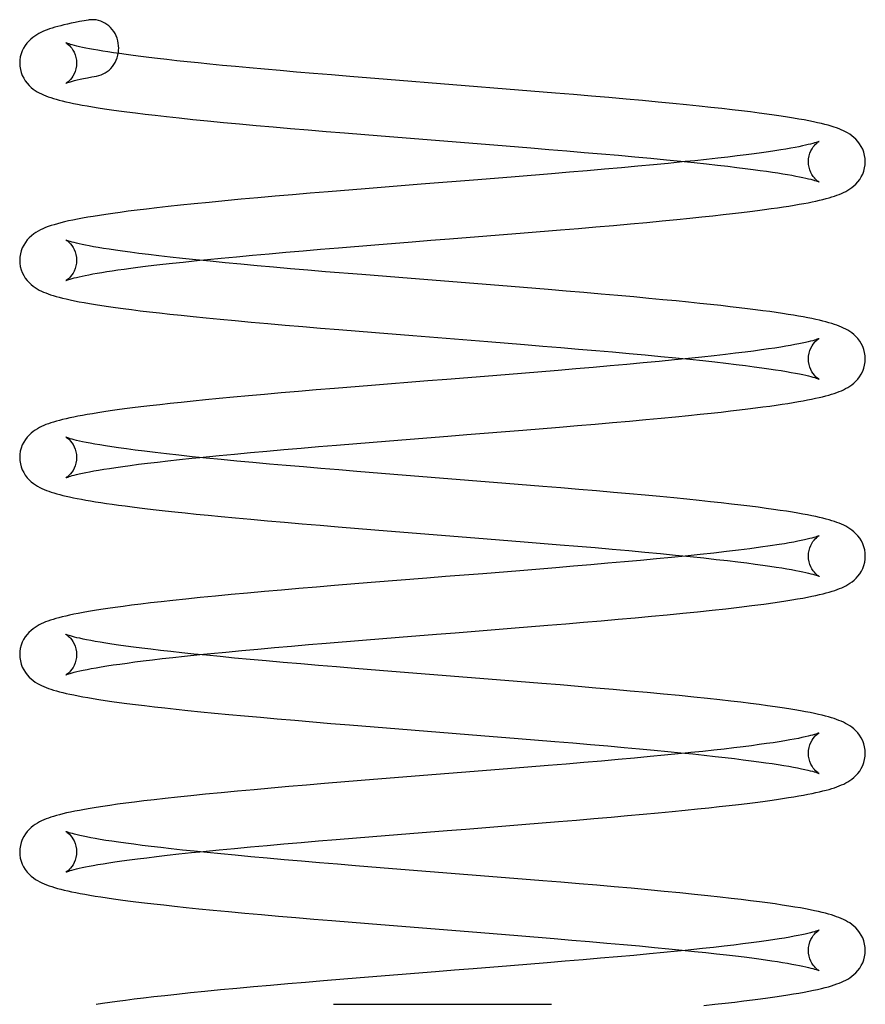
# Model space of a CAD drawing. Header units: inches. Extents: x 0 to 162, y 0 to 105.
# Tile 63 of 80: x 78.029 to 78.758, y 88.886 to 89.735. Entities that reach past the tile are written whole.
import ezdxf

# ---------------------------------------------------------------- set-up
doc = ezdxf.new("R2010")
doc.units = ezdxf.units.IN
doc.header["$LTSCALE"] = 8.904762
doc.header["$MEASUREMENT"] = 0
doc.linetypes.add('HIDDEN', pattern=[0.2, 0.1, -0.1])
doc.layers.get('0').update_dxf_attribs({"linetype": 'CONTINUOUS'})
doc.layers.add('DEFAULT_2', color=8, linetype='HIDDEN')

msp = doc.modelspace()

# ---------------------------------------------------------------- linework, layer by layer
at = {"color": 7, "linetype": 'Continuous'}
for p, q in [((78.45956, 89.67424), (78.34616, 89.68331)), ((78.34119, 89.63471), (78.43818, 89.62696)), ((78.48803, 89.60211), (78.45659, 89.59953)), ((78.45659, 89.59953), (78.42446, 89.59695)), ((78.32717, 89.58917), (78.29542, 89.58657)), ((78.43226, 89.54857), (78.46426, 89.55115)), ((78.46426, 89.55115), (78.4957, 89.55373)), ((78.30428, 89.53829), (78.33568, 89.54086)), ((78.35622, 89.51255), (78.32432, 89.51512)), ((78.45302, 89.50482), (78.35622, 89.51255)), ((78.33618, 89.46515), (78.36836, 89.46258)), ((78.36836, 89.46258), (78.43293, 89.45743)), ((78.49353, 89.43261), (78.46217, 89.43003)), ((78.46217, 89.43003), (78.43008, 89.42744)), ((78.33283, 89.41968), (78.30083, 89.41707)), ((78.46314, 89.3811), (78.49472, 89.3837)), ((78.33407, 89.37077), (78.36617, 89.37335)), ((78.30258, 89.3682), (78.33407, 89.37077)), ((78.44852, 89.33523), (78.35191, 89.34294)), ((78.33564, 89.29524), (78.43243, 89.28752)), ((78.43243, 89.28752), (78.46427, 89.28495)), ((78.4917, 89.2625), (78.46057, 89.25995)), ((78.46057, 89.25995), (78.42879, 89.25739)), ((78.33236, 89.24968), (78.30082, 89.24711)), ((78.45316, 89.21034), (78.48477, 89.21292)), ((78.29375, 89.19751), (78.32485, 89.20007)), ((78.32485, 89.20007), (78.35662, 89.20263)), ((78.44762, 89.16534), (78.35016, 89.17312)), ((78.34576, 89.12447), (78.42706, 89.11799)), ((78.42706, 89.11799), (78.45913, 89.11541)), ((78.45338, 89.08941), (78.42117, 89.08682)), ((78.48493, 89.09199), (78.45338, 89.08941)), ((78.32381, 89.07904), (78.29213, 89.07643)), ((78.35607, 89.08163), (78.32381, 89.07904)), ((78.46224, 89.04112), (78.49385, 89.04371)), ((78.33376, 89.03084), (78.36573, 89.03341)), ((78.30241, 89.02827), (78.33376, 89.03084)), ((78.44835, 88.99533), (78.35089, 89.00311)), ((78.33008, 88.95578), (78.42697, 88.94804)), ((78.42697, 88.94804), (78.45887, 88.94547)), ((78.48422, 88.92197), (78.45266, 88.9194)), ((78.32309, 88.90902), (78.29143, 88.90642)), ((78.35534, 88.91162), (78.32309, 88.90902)), ((78.29994, 88.88622), (78.48793, 88.88622))]:
    msp.add_line(p, q, dxfattribs=at)
for points in [[(78.08851, 89.73459), (78.08494, 89.73396), (78.08099, 89.73324), (78.07729, 89.73252), (78.07384, 89.73181), (78.07063, 89.73111), (78.06763, 89.73042), (78.06483, 89.72972), (78.06221, 89.72903), (78.05976, 89.72834), (78.05745, 89.72764), (78.05528, 89.72693), (78.05323, 89.72619), (78.05127, 89.72543), (78.0494, 89.72463), (78.04759, 89.72379), (78.04583, 89.72288), (78.04409, 89.72188), (78.04237, 89.72077), (78.04065, 89.71951), (78.03892, 89.71807), (78.03723, 89.71644), (78.0356, 89.7146), (78.03409, 89.71256), (78.03274, 89.71033), (78.03158, 89.70794), (78.03064, 89.7054), (78.02996, 89.70275), (78.02956, 89.7), (78.02944, 89.69748)], [(78.11479, 89.71039), (78.11472, 89.71234), (78.11446, 89.71454), (78.11402, 89.71671), (78.1134, 89.71883), (78.11261, 89.72088), (78.11165, 89.72284), (78.11052, 89.7247), (78.10925, 89.72644), (78.10785, 89.72804), (78.10632, 89.72949), (78.10468, 89.73078), (78.10295, 89.73191), (78.10113, 89.73287), (78.09925, 89.73364), (78.09732, 89.73424), (78.09535, 89.73464), (78.09335, 89.73485), (78.09135, 89.73488), (78.08936, 89.73472), (78.0885, 89.73459)], [(78.34616, 89.68331), (78.31406, 89.68591), (78.29826, 89.68722), (78.28286, 89.68851), (78.26801, 89.68977), (78.25386, 89.691), (78.24041, 89.69219), (78.22766, 89.69334), (78.21561, 89.69446), (78.20423, 89.69554), (78.19349, 89.69659), (78.18337, 89.69761), (78.17383, 89.6986), (78.16482, 89.69956), (78.15633, 89.7005), (78.14834, 89.70141), (78.14084, 89.7023), (78.13382, 89.70317), (78.12728, 89.70401), (78.12119, 89.70482), (78.11554, 89.70561), (78.11031, 89.70637), (78.10548, 89.7071), (78.10102, 89.70781), (78.09691, 89.7085), (78.09314, 89.70916), (78.08968, 89.7098), (78.08652, 89.71042), (78.08364, 89.71102), (78.08104, 89.71159), (78.0787, 89.71213), (78.07662, 89.71265), (78.0748, 89.71314), (78.07325, 89.71358), (78.07195, 89.71399), (78.07092, 89.71433), (78.07013, 89.71462), (78.0696, 89.71484), (78.06931, 89.71496), (78.06929, 89.71497)], [(78.11437, 89.70578), (78.11448, 89.70632), (78.11472, 89.70849), (78.11479, 89.71039)], [(78.02944, 89.69748), (78.02957, 89.69488), (78.03, 89.69207), (78.03071, 89.68936), (78.03169, 89.68678), (78.03289, 89.68435), (78.0343, 89.6821), (78.03588, 89.68004), (78.03755, 89.67819), (78.0393, 89.67656), (78.04106, 89.67514), (78.04282, 89.67389), (78.04459, 89.67279), (78.04637, 89.6718), (78.04818, 89.67089), (78.05005, 89.67005), (78.052, 89.66924), (78.05404, 89.66848), (78.05618, 89.66774), (78.05845, 89.66702), (78.06087, 89.6663), (78.06344, 89.6656), (78.0662, 89.6649), (78.06915, 89.66419), (78.0723, 89.66349), (78.07569, 89.66277), (78.07934, 89.66205), (78.08328, 89.6613), (78.08755, 89.66054), (78.09218, 89.65976), (78.09721, 89.65895), (78.10267, 89.65812), (78.10857, 89.65726), (78.11496, 89.65637), (78.12188, 89.65545), (78.12937, 89.6545), (78.13749, 89.65351), (78.14631, 89.65248), (78.15602, 89.65139), (78.16679, 89.65022), (78.17863, 89.64899), (78.19144, 89.64771), (78.20501, 89.6464), (78.21903, 89.64508), (78.23332, 89.64378), (78.24794, 89.64248), (78.26289, 89.64118), (78.27814, 89.63989), (78.29362, 89.63859), (78.30931, 89.63729), (78.34119, 89.63471)], [(78.75844, 89.61251), (78.75831, 89.6151), (78.75788, 89.61792), (78.75716, 89.62064), (78.75618, 89.62324), (78.75496, 89.62567), (78.75354, 89.62793), (78.75196, 89.62999), (78.75028, 89.63184), (78.74853, 89.63347), (78.74675, 89.6349), (78.74498, 89.63614), (78.7432, 89.63725), (78.74141, 89.63824), (78.73959, 89.63915), (78.73772, 89.63999), (78.73578, 89.64078), (78.73373, 89.64155), (78.7315, 89.64231), (78.72909, 89.64307), (78.72647, 89.64383), (78.72365, 89.64459), (78.72059, 89.64536), (78.71728, 89.64612), (78.71371, 89.6469), (78.70986, 89.64768), (78.70572, 89.64848), (78.70127, 89.64928), (78.69649, 89.6501), (78.69135, 89.65093), (78.68584, 89.65178), (78.67993, 89.65264), (78.67359, 89.65353), (78.6668, 89.65443), (78.65954, 89.65536), (78.65179, 89.65631), (78.64352, 89.65729), (78.63472, 89.65829), (78.62531, 89.65931), (78.61521, 89.66038), (78.60432, 89.6615), (78.59254, 89.66266), (78.57988, 89.66388), (78.56641, 89.66513), (78.55222, 89.66642), (78.53744, 89.66772), (78.52227, 89.66904), (78.50688, 89.67034), (78.49131, 89.67164), (78.45956, 89.67424)], [(78.43818, 89.62696), (78.46998, 89.62439), (78.48561, 89.6231), (78.50102, 89.62182), (78.51618, 89.62054), (78.53103, 89.61925), (78.54553, 89.61798), (78.55968, 89.6167), (78.57355, 89.61541), (78.58692, 89.61413), (78.59946, 89.61289), (78.61101, 89.61171), (78.62156, 89.61059), (78.63114, 89.60953), (78.63985, 89.60854), (78.64777, 89.6076), (78.655, 89.6067), (78.66162, 89.60585), (78.66767, 89.60503), (78.67323, 89.60425), (78.67834, 89.60351), (78.68306, 89.60278), (78.68741, 89.60209), (78.69144, 89.60141), (78.69515, 89.60075), (78.69855, 89.60012), (78.70167, 89.59951), (78.70451, 89.59891), (78.70708, 89.59835), (78.70938, 89.59781), (78.71143, 89.59729), (78.71322, 89.59681), (78.71474, 89.59637), (78.71601, 89.59597), (78.71702, 89.59563), (78.71779, 89.59535), (78.71831, 89.59514), (78.71858, 89.59502), (78.71859, 89.59501)], [(78.60323, 89.61251), (78.58841, 89.61103), (78.57576, 89.60981), (78.56236, 89.60856), (78.54831, 89.60729), (78.53372, 89.60599), (78.51873, 89.60469), (78.50348, 89.6034), (78.48803, 89.60211)], [(78.4957, 89.55373), (78.51109, 89.55502), (78.52625, 89.55632), (78.54123, 89.55762), (78.55589, 89.55892), (78.57001, 89.56021), (78.58337, 89.56147), (78.59581, 89.56267), (78.60718, 89.56381), (78.61754, 89.56487), (78.62705, 89.56588), (78.63587, 89.56686), (78.64407, 89.56779), (78.6517, 89.56869), (78.6588, 89.56956), (78.66541, 89.5704), (78.67157, 89.57121), (78.67734, 89.572), (78.68275, 89.57278), (78.68784, 89.57354), (78.69262, 89.57428), (78.69711, 89.57502), (78.70134, 89.57574), (78.7053, 89.57646), (78.70903, 89.57716), (78.71253, 89.57787), (78.71583, 89.57857), (78.71893, 89.57926), (78.72184, 89.57996), (78.72457, 89.58066), (78.72714, 89.58137), (78.72955, 89.58208), (78.73181, 89.5828), (78.73395, 89.58354), (78.73598, 89.58431), (78.73791, 89.58511), (78.73977, 89.58595), (78.74158, 89.58686), (78.74335, 89.58785), (78.74511, 89.58896), (78.74687, 89.5902), (78.74863, 89.59163), (78.75036, 89.59326), (78.75203, 89.5951), (78.7536, 89.59716), (78.755, 89.59941), (78.7562, 89.60183), (78.75717, 89.60441), (78.75788, 89.60711), (78.75831, 89.60991), (78.75844, 89.61251)], [(78.42446, 89.59695), (78.37568, 89.59306), (78.32717, 89.58917)], [(78.29542, 89.58657), (78.27986, 89.58527), (78.26457, 89.58397), (78.24958, 89.58267), (78.23487, 89.58137), (78.22044, 89.58006), (78.20629, 89.57874), (78.19267, 89.57742), (78.17991, 89.57615), (78.16814, 89.57493), (78.1574, 89.57378), (78.14763, 89.57269), (78.13873, 89.57165), (78.13057, 89.57066), (78.12307, 89.56972), (78.11614, 89.5688), (78.10971, 89.56791), (78.10372, 89.56705), (78.09813, 89.5662), (78.09292, 89.56537), (78.08806, 89.56456), (78.08353, 89.56375), (78.07929, 89.56296), (78.07532, 89.56216), (78.07161, 89.56137), (78.06815, 89.56058), (78.06492, 89.55979), (78.06191, 89.559), (78.0591, 89.55819), (78.05647, 89.55737), (78.05401, 89.55652), (78.0517, 89.55565), (78.04951, 89.55473), (78.04744, 89.55376), (78.04544, 89.55271), (78.04348, 89.55155), (78.04154, 89.55023), (78.03961, 89.54871), (78.03773, 89.54699), (78.03595, 89.54506), (78.03432, 89.54294), (78.03289, 89.54065), (78.03168, 89.53823), (78.03071, 89.53566), (78.03, 89.53298), (78.02957, 89.53017), (78.02944, 89.52753)], [(78.32432, 89.51512), (78.29313, 89.51769), (78.27791, 89.51897), (78.26298, 89.52025), (78.24836, 89.52153), (78.23406, 89.5228), (78.22009, 89.52409), (78.20651, 89.52537), (78.19352, 89.52663), (78.18127, 89.52787), (78.16984, 89.52907), (78.15923, 89.53022), (78.14943, 89.53133), (78.14043, 89.5324), (78.13222, 89.53342), (78.12477, 89.53438), (78.11805, 89.5353), (78.112, 89.53616), (78.10653, 89.53698), (78.10158, 89.53777), (78.09712, 89.53851), (78.09309, 89.53922), (78.08947, 89.53989), (78.08623, 89.54052), (78.08332, 89.54113), (78.08073, 89.5417), (78.07841, 89.54225), (78.07637, 89.54276), (78.0746, 89.54324), (78.07309, 89.54368), (78.07184, 89.54407), (78.07083, 89.54441), (78.07008, 89.54469), (78.06956, 89.5449), (78.06929, 89.54501), (78.06928, 89.54502)], [(78.33568, 89.54086), (78.36768, 89.54343), (78.3838, 89.54471), (78.39997, 89.546), (78.43226, 89.54857)], [(78.18464, 89.52753), (78.19121, 89.52819), (78.20322, 89.52937), (78.21627, 89.53062), (78.23012, 89.5319), (78.24441, 89.53318), (78.25892, 89.53446), (78.27374, 89.53573), (78.28887, 89.53701), (78.30428, 89.53829)], [(78.02944, 89.52753), (78.02956, 89.52493), (78.02999, 89.52213), (78.0307, 89.51942), (78.03168, 89.51684), (78.03288, 89.51442), (78.03428, 89.51217), (78.03585, 89.51011), (78.03752, 89.50827), (78.03926, 89.50664), (78.04102, 89.50522), (78.04278, 89.50397), (78.04454, 89.50287), (78.04631, 89.50187), (78.04812, 89.50097), (78.04998, 89.50012), (78.05191, 89.49932), (78.05394, 89.49856), (78.05609, 89.49781), (78.05838, 89.49708), (78.06084, 89.49636), (78.0635, 89.49563), (78.06639, 89.49489), (78.06954, 89.49415), (78.07296, 89.49339), (78.07667, 89.49262), (78.08069, 89.49183), (78.08502, 89.49103), (78.0897, 89.49022), (78.09473, 89.48939), (78.10014, 89.48854), (78.10593, 89.48768), (78.11213, 89.4868), (78.11875, 89.48591), (78.12582, 89.48499), (78.13334, 89.48405), (78.14135, 89.4831), (78.14986, 89.48212), (78.15892, 89.48111), (78.16859, 89.48008), (78.17896, 89.479), (78.19012, 89.47789), (78.20214, 89.47672), (78.21508, 89.47549), (78.22893, 89.47422), (78.2435, 89.47292), (78.25843, 89.47161), (78.27355, 89.47032), (78.28889, 89.46903), (78.30446, 89.46774), (78.33618, 89.46515)], [(78.75844, 89.44255), (78.75831, 89.44513), (78.75788, 89.44794), (78.75717, 89.45064), (78.7562, 89.45322), (78.755, 89.45565), (78.75359, 89.4579), (78.75203, 89.45996), (78.75035, 89.46181), (78.74861, 89.46344), (78.74685, 89.46487), (78.74509, 89.46612), (78.74333, 89.46722), (78.74155, 89.46821), (78.73974, 89.46912), (78.73787, 89.46997), (78.73593, 89.47077), (78.73389, 89.47154), (78.73175, 89.47228), (78.72947, 89.473), (78.72706, 89.47371), (78.72448, 89.47442), (78.72174, 89.47512), (78.71881, 89.47582), (78.71568, 89.47653), (78.71234, 89.47723), (78.70877, 89.47794), (78.70496, 89.47866), (78.70089, 89.47939), (78.69655, 89.48013), (78.69191, 89.48089), (78.68696, 89.48165), (78.68168, 89.48243), (78.67606, 89.48323), (78.67006, 89.48405), (78.66368, 89.48488), (78.65689, 89.48574), (78.64967, 89.48661), (78.64198, 89.48751), (78.6338, 89.48843), (78.62508, 89.48939), (78.61578, 89.49037), (78.60587, 89.49138), (78.59527, 89.49244), (78.58391, 89.49354), (78.57173, 89.49468), (78.55877, 89.49587), (78.54508, 89.4971), (78.53076, 89.49835), (78.51588, 89.49963), (78.50056, 89.50092), (78.4849, 89.50222), (78.45302, 89.50482)], [(78.43293, 89.45743), (78.46475, 89.45486), (78.48041, 89.45358), (78.49587, 89.4523), (78.51108, 89.45102), (78.526, 89.44974), (78.54059, 89.44846), (78.55483, 89.44718), (78.56874, 89.44591), (78.58224, 89.44463), (78.59507, 89.44338), (78.60707, 89.44216), (78.61825, 89.44099), (78.62861, 89.43986), (78.63819, 89.43878), (78.64701, 89.43773), (78.6551, 89.43673), (78.66249, 89.43578), (78.66922, 89.43487), (78.67533, 89.434), (78.68088, 89.43317), (78.68591, 89.43238), (78.69046, 89.43162), (78.69457, 89.4309), (78.69826, 89.43022), (78.70156, 89.42957), (78.70451, 89.42896), (78.70713, 89.42838), (78.70947, 89.42783), (78.71152, 89.42731), (78.71329, 89.42683), (78.71481, 89.4264), (78.71606, 89.426), (78.71706, 89.42566), (78.71781, 89.42539), (78.71832, 89.42518), (78.71858, 89.42506), (78.7186, 89.42506)], [(78.60323, 89.44255), (78.59383, 89.4416), (78.58075, 89.44033), (78.56707, 89.43904), (78.55298, 89.43775), (78.53857, 89.43646), (78.52386, 89.43518), (78.50884, 89.4339), (78.49353, 89.43261)], [(78.49472, 89.3837), (78.51019, 89.38499), (78.52541, 89.38629), (78.54043, 89.38759), (78.55516, 89.3889), (78.56929, 89.39019), (78.58255, 89.39144), (78.59479, 89.39262), (78.60591, 89.39372), (78.61607, 89.39476), (78.62545, 89.39576), (78.63418, 89.39671), (78.64232, 89.39763), (78.64993, 89.39852), (78.65707, 89.39939), (78.66379, 89.40023), (78.67009, 89.40106), (78.67602, 89.40186), (78.68159, 89.40265), (78.68682, 89.40343), (78.69174, 89.40419), (78.69636, 89.40494), (78.7007, 89.40568), (78.70477, 89.40641), (78.70859, 89.40712), (78.71217, 89.40784), (78.71552, 89.40854), (78.71867, 89.40925), (78.72161, 89.40995), (78.72437, 89.41065), (78.72695, 89.41136), (78.72938, 89.41207), (78.73166, 89.4128), (78.73381, 89.41354), (78.73586, 89.4143), (78.7378, 89.4151), (78.73967, 89.41595), (78.74149, 89.41686), (78.74327, 89.41785), (78.74503, 89.41895), (78.7468, 89.4202), (78.74856, 89.42162), (78.75031, 89.42325), (78.75199, 89.42509), (78.75356, 89.42715), (78.75497, 89.42941), (78.75618, 89.43184), (78.75716, 89.43442), (78.75788, 89.43713), (78.75831, 89.43994), (78.75844, 89.44255)], [(78.43008, 89.42744), (78.39763, 89.42486), (78.38137, 89.42356), (78.33283, 89.41968)], [(78.30083, 89.41707), (78.2851, 89.41576), (78.26972, 89.41446), (78.2548, 89.41317), (78.24044, 89.41191), (78.22671, 89.41068), (78.21366, 89.40948), (78.20133, 89.40831), (78.18973, 89.40718), (78.17886, 89.40609), (78.16866, 89.40503), (78.1591, 89.40401), (78.15015, 89.40302), (78.14177, 89.40205), (78.13394, 89.40112), (78.12663, 89.40021), (78.11982, 89.39934), (78.11348, 89.39848), (78.10757, 89.39766), (78.10207, 89.39685), (78.09694, 89.39606), (78.09216, 89.39529), (78.08769, 89.39454), (78.08352, 89.3938), (78.07962, 89.39307), (78.07598, 89.39234), (78.07258, 89.39163), (78.06941, 89.39092), (78.06643, 89.39022), (78.06366, 89.38951), (78.06105, 89.3888), (78.05861, 89.38809), (78.05632, 89.38736), (78.05416, 89.38662), (78.0521, 89.38585), (78.05014, 89.38505), (78.04826, 89.3842), (78.04644, 89.3833), (78.04465, 89.3823), (78.04288, 89.3812), (78.04111, 89.37996), (78.03934, 89.37853), (78.03759, 89.3769), (78.0359, 89.37505), (78.03432, 89.37299), (78.03291, 89.37073), (78.03169, 89.3683), (78.03071, 89.3657), (78.02999, 89.36299), (78.02956, 89.36017), (78.02944, 89.35757)], [(78.36617, 89.37335), (78.39857, 89.37593), (78.4148, 89.37722), (78.46314, 89.3811)], [(78.35191, 89.34294), (78.32016, 89.34551), (78.30455, 89.34679), (78.28917, 89.34807), (78.27406, 89.34934), (78.25924, 89.35062), (78.2447, 89.35189), (78.23047, 89.35318), (78.21658, 89.35446), (78.20314, 89.35574), (78.19028, 89.357), (78.17809, 89.35824), (78.16665, 89.35945), (78.15599, 89.36063), (78.14614, 89.36176), (78.1371, 89.36285), (78.12887, 89.36389), (78.12143, 89.36488), (78.11473, 89.36581), (78.10873, 89.36669), (78.10334, 89.36753), (78.0985, 89.36832), (78.09415, 89.36907), (78.09026, 89.36978), (78.08678, 89.37046), (78.08368, 89.3711), (78.08094, 89.3717), (78.07852, 89.37227), (78.07641, 89.3728), (78.0746, 89.37329), (78.07306, 89.37373), (78.0718, 89.37413), (78.0708, 89.37447), (78.07005, 89.37474), (78.06955, 89.37495), (78.06929, 89.37506), (78.06927, 89.37507)], [(78.18465, 89.35757), (78.20147, 89.35925), (78.21454, 89.3605), (78.22832, 89.36178), (78.24259, 89.36306), (78.25714, 89.36435), (78.27199, 89.36563), (78.28715, 89.36691), (78.30258, 89.3682)], [(78.02944, 89.35757), (78.02957, 89.35495), (78.03, 89.35215), (78.03071, 89.34946), (78.03167, 89.3469), (78.03287, 89.34448), (78.03428, 89.34222), (78.03588, 89.34013), (78.03759, 89.33824), (78.03939, 89.33658), (78.0412, 89.33512), (78.04302, 89.33386), (78.04484, 89.33273), (78.04669, 89.33172), (78.04856, 89.3308), (78.05048, 89.32995), (78.05246, 89.32915), (78.05453, 89.32839), (78.05669, 89.32766), (78.05897, 89.32695), (78.06137, 89.32625), (78.06391, 89.32557), (78.06661, 89.32489), (78.06947, 89.32421), (78.0725, 89.32353), (78.07572, 89.32286), (78.07913, 89.32218), (78.08273, 89.3215), (78.08654, 89.32081), (78.09058, 89.32012), (78.09484, 89.31942), (78.09937, 89.31871), (78.10416, 89.31799), (78.10923, 89.31725), (78.11461, 89.31651), (78.12032, 89.31575), (78.12637, 89.31497), (78.13281, 89.31416), (78.13966, 89.31334), (78.14698, 89.31249), (78.15479, 89.31161), (78.16314, 89.3107), (78.17208, 89.30976), (78.18166, 89.30878), (78.19196, 89.30775), (78.20315, 89.30666), (78.21542, 89.30551), (78.22873, 89.30429), (78.24293, 89.30301), (78.25779, 89.30171), (78.27299, 89.30041), (78.28835, 89.29912), (78.30392, 89.29783), (78.33564, 89.29524)], [(78.75844, 89.2726), (78.75831, 89.27517), (78.75789, 89.27797), (78.75718, 89.28067), (78.75621, 89.28325), (78.75501, 89.28567), (78.75361, 89.28792), (78.75205, 89.28998), (78.75038, 89.29183), (78.74864, 89.29346), (78.74688, 89.29489), (78.74513, 89.29614), (78.74337, 89.29724), (78.74159, 89.29823), (78.73979, 89.29914), (78.73793, 89.29999), (78.73599, 89.30079), (78.73397, 89.30155), (78.73183, 89.3023), (78.72956, 89.30302), (78.72714, 89.30374), (78.72456, 89.30445), (78.72179, 89.30515), (78.71883, 89.30586), (78.71565, 89.30658), (78.71223, 89.3073), (78.70854, 89.30803), (78.70456, 89.30878), (78.70026, 89.30955), (78.69559, 89.31034), (78.69055, 89.31115), (78.6851, 89.31198), (78.67924, 89.31283), (78.67293, 89.31371), (78.66617, 89.31461), (78.65893, 89.31553), (78.65121, 89.31647), (78.64298, 89.31744), (78.63424, 89.31843), (78.62496, 89.31944), (78.61508, 89.32049), (78.60456, 89.32156), (78.59334, 89.32267), (78.58137, 89.32382), (78.56868, 89.32501), (78.55529, 89.32623), (78.54126, 89.32748), (78.52665, 89.32875), (78.51155, 89.33004), (78.49608, 89.33134), (78.48034, 89.33264), (78.44852, 89.33523)], [(78.46427, 89.28495), (78.49541, 89.28238), (78.51062, 89.2811), (78.52556, 89.27982), (78.54019, 89.27854), (78.55445, 89.27726), (78.5683, 89.27599), (78.58176, 89.27472), (78.59487, 89.27344), (78.60747, 89.27217), (78.61924, 89.27093), (78.63, 89.26975), (78.63974, 89.26864), (78.64849, 89.2676), (78.65639, 89.26662), (78.66355, 89.26568), (78.67009, 89.26479), (78.67604, 89.26394), (78.68146, 89.26312), (78.68637, 89.26235), (78.69082, 89.2616), (78.69484, 89.2609), (78.69845, 89.26023), (78.70169, 89.25959), (78.70459, 89.25899), (78.70718, 89.25841), (78.70949, 89.25787), (78.71153, 89.25736), (78.7133, 89.25688), (78.7148, 89.25644), (78.71605, 89.25605), (78.71705, 89.25571), (78.71781, 89.25543), (78.71832, 89.25523), (78.71858, 89.25511), (78.7186, 89.2551)], [(78.60324, 89.27259), (78.59139, 89.27141), (78.5783, 89.27014), (78.56477, 89.26887), (78.55084, 89.2676), (78.53653, 89.26633), (78.52188, 89.26506), (78.50693, 89.26378), (78.4917, 89.2625)], [(78.68984, 89.23394), (78.69505, 89.23477), (78.69996, 89.23559), (78.70445, 89.23639), (78.70857, 89.23717), (78.71236, 89.23792), (78.71585, 89.23866), (78.71907, 89.23939), (78.72205, 89.2401), (78.72482, 89.24082), (78.72739, 89.24153), (78.7298, 89.24225), (78.73205, 89.24297), (78.73417, 89.24371), (78.73617, 89.24447), (78.73808, 89.24527), (78.73992, 89.24612), (78.74171, 89.24702), (78.74348, 89.24802), (78.74522, 89.24912), (78.74697, 89.25037), (78.74872, 89.2518), (78.75044, 89.25343), (78.7521, 89.25527), (78.75365, 89.25733), (78.75504, 89.25957), (78.75623, 89.26198), (78.75719, 89.26455), (78.75789, 89.26723), (78.75831, 89.27002), (78.75844, 89.2726)], [(78.42879, 89.25739), (78.39663, 89.25482), (78.3805, 89.25354), (78.33236, 89.24968)], [(78.30082, 89.24711), (78.28532, 89.24582), (78.27005, 89.24453), (78.25506, 89.24324), (78.24037, 89.24195), (78.22597, 89.24066), (78.21183, 89.23935), (78.1981, 89.23804), (78.18501, 89.23675), (78.17277, 89.23551), (78.16154, 89.23432), (78.1514, 89.2332), (78.14222, 89.23215), (78.13377, 89.23115), (78.12589, 89.23017), (78.11853, 89.22921), (78.11168, 89.22828), (78.10532, 89.22737), (78.0994, 89.22649), (78.09392, 89.22563), (78.08884, 89.22478), (78.08417, 89.22396), (78.07988, 89.22316), (78.07598, 89.22239), (78.0724, 89.22164), (78.06912, 89.2209), (78.06609, 89.22018), (78.06328, 89.21946), (78.06067, 89.21874), (78.05823, 89.21802), (78.05596, 89.21729), (78.05382, 89.21655), (78.0518, 89.21578), (78.04988, 89.21498), (78.04803, 89.21414), (78.04623, 89.21323), (78.04446, 89.21223), (78.0427, 89.21113), (78.04095, 89.20988), (78.03919, 89.20845), (78.03746, 89.20682), (78.0358, 89.20497), (78.03424, 89.20292), (78.03285, 89.20067), (78.03165, 89.19825), (78.03069, 89.19568), (78.02998, 89.19298), (78.02956, 89.19019), (78.02944, 89.18762)], [(78.48477, 89.21292), (78.50031, 89.21421), (78.51563, 89.2155), (78.53069, 89.21679), (78.54546, 89.21808), (78.55992, 89.21938), (78.57402, 89.22068), (78.58774, 89.22198), (78.60104, 89.22328), (78.61391, 89.22458), (78.62631, 89.22589), (78.63823, 89.22721), (78.64966, 89.22854), (78.66056, 89.22987), (78.67093, 89.23122), (78.68074, 89.23258), (78.68984, 89.23394)], [(78.35016, 89.17312), (78.31828, 89.1757), (78.30259, 89.17699), (78.28708, 89.17829), (78.27173, 89.17959), (78.25666, 89.18089), (78.24203, 89.18218), (78.22802, 89.18344), (78.21475, 89.18467), (78.20226, 89.18587), (78.19054, 89.18702), (78.17956, 89.18814), (78.16931, 89.18921), (78.15975, 89.19025), (78.15084, 89.19126), (78.14252, 89.19224), (78.13476, 89.19319), (78.12754, 89.19411), (78.12083, 89.19501), (78.11462, 89.19587), (78.1089, 89.19671), (78.10366, 89.19752), (78.09888, 89.1983), (78.09455, 89.19905), (78.09064, 89.19976), (78.08715, 89.20043), (78.08404, 89.20107), (78.08128, 89.20167), (78.07884, 89.20223), (78.0767, 89.20277), (78.07485, 89.20326), (78.07327, 89.20371), (78.07197, 89.20412), (78.07092, 89.20447), (78.07014, 89.20476), (78.0696, 89.20497), (78.06931, 89.2051), (78.06929, 89.20511)], [(78.35662, 89.20263), (78.3888, 89.2052), (78.40494, 89.20648), (78.45316, 89.21034)], [(78.18464, 89.18762), (78.19436, 89.1886), (78.20727, 89.18985), (78.22087, 89.19114), (78.23482, 89.19241), (78.24906, 89.19368), (78.26363, 89.19496), (78.27854, 89.19623), (78.29375, 89.19751)], [(78.02944, 89.18762), (78.02957, 89.185), (78.03, 89.18217), (78.03072, 89.17945), (78.03171, 89.17686), (78.03293, 89.17442), (78.03435, 89.17216), (78.03594, 89.1701), (78.03763, 89.16826), (78.03938, 89.16663), (78.04115, 89.1652), (78.04292, 89.16396), (78.0447, 89.16286), (78.04649, 89.16187), (78.04831, 89.16096), (78.0502, 89.16012), (78.05216, 89.15932), (78.05422, 89.15855), (78.05639, 89.15781), (78.05869, 89.15708), (78.06113, 89.15637), (78.06374, 89.15566), (78.06652, 89.15495), (78.06951, 89.15425), (78.07271, 89.15353), (78.07613, 89.15282), (78.07982, 89.15209), (78.08378, 89.15135), (78.08805, 89.15059), (78.09266, 89.14982), (78.09763, 89.14902), (78.10301, 89.1482), (78.10883, 89.14736), (78.11511, 89.14648), (78.12191, 89.14558), (78.12923, 89.14465), (78.13709, 89.14369), (78.14552, 89.1427), (78.15454, 89.14168), (78.1642, 89.14063), (78.17452, 89.13955), (78.18556, 89.13843), (78.19735, 89.13727), (78.20988, 89.13607), (78.22312, 89.13484), (78.23702, 89.13359), (78.25153, 89.1323), (78.26657, 89.131), (78.28202, 89.12969), (78.29776, 89.12838), (78.31365, 89.12707), (78.34576, 89.12447)], [(78.75844, 89.10264), (78.75831, 89.10524), (78.75788, 89.10806), (78.75716, 89.11078), (78.75618, 89.11338), (78.75496, 89.11581), (78.75354, 89.11807), (78.75196, 89.12014), (78.75027, 89.12198), (78.74852, 89.12361), (78.74674, 89.12504), (78.74497, 89.12628), (78.7432, 89.12739), (78.74141, 89.12838), (78.73958, 89.12929), (78.7377, 89.13013), (78.73574, 89.13093), (78.73368, 89.1317), (78.7315, 89.13245), (78.72918, 89.13318), (78.72668, 89.13391), (78.724, 89.13464), (78.72112, 89.13536), (78.718, 89.1361), (78.71462, 89.13684), (78.71093, 89.13761), (78.7069, 89.13839), (78.70247, 89.1392), (78.69764, 89.14004), (78.6924, 89.1409), (78.68674, 89.14178), (78.68063, 89.14268), (78.67405, 89.1436), (78.66698, 89.14455), (78.65938, 89.14552), (78.65124, 89.14651), (78.64247, 89.14754), (78.6329, 89.14862), (78.62227, 89.14978), (78.61053, 89.151), (78.59782, 89.15228), (78.58433, 89.15359), (78.57026, 89.15491), (78.55585, 89.15623), (78.54118, 89.15753), (78.52621, 89.15884), (78.51093, 89.16014), (78.49539, 89.16144), (78.47963, 89.16274), (78.44762, 89.16534)], [(78.45913, 89.11541), (78.49072, 89.11282), (78.5063, 89.11151), (78.52156, 89.11021), (78.53633, 89.10893), (78.55042, 89.10767), (78.56375, 89.10646), (78.57633, 89.10528), (78.58818, 89.10414), (78.59933, 89.10304), (78.60981, 89.10197), (78.61965, 89.10093), (78.62887, 89.09992), (78.6375, 89.09895), (78.64555, 89.098), (78.65307, 89.09708), (78.66006, 89.09619), (78.66656, 89.09532), (78.6726, 89.09448), (78.67819, 89.09366), (78.68336, 89.09287), (78.68812, 89.0921), (78.69248, 89.09136), (78.69646, 89.09065), (78.70006, 89.08996), (78.70331, 89.0893), (78.7062, 89.08868), (78.70875, 89.08809), (78.71097, 89.08755), (78.71287, 89.08704), (78.71448, 89.08658), (78.71581, 89.08618), (78.71687, 89.08582), (78.71768, 89.08552), (78.71825, 89.0853), (78.71856, 89.08517), (78.71858, 89.08516)], [(78.60323, 89.10264), (78.59711, 89.10202), (78.58536, 89.10087), (78.57284, 89.09967), (78.55955, 89.09844), (78.54552, 89.09717), (78.53087, 89.09588), (78.51579, 89.09458), (78.50045, 89.09328), (78.48493, 89.09199)], [(78.49385, 89.04371), (78.50936, 89.04501), (78.52454, 89.0463), (78.53928, 89.04758), (78.55347, 89.04884), (78.56703, 89.05007), (78.57987, 89.05127), (78.59194, 89.05243), (78.6032, 89.05354), (78.61367, 89.05461), (78.62344, 89.05563), (78.63255, 89.05662), (78.64107, 89.05758), (78.64903, 89.05851), (78.65647, 89.0594), (78.66343, 89.06028), (78.66995, 89.06113), (78.67605, 89.06196), (78.68176, 89.06277), (78.68709, 89.06356), (78.69208, 89.06433), (78.69674, 89.06509), (78.7011, 89.06584), (78.70517, 89.06657), (78.70897, 89.06729), (78.71253, 89.068), (78.71586, 89.06871), (78.71897, 89.06941), (78.72189, 89.07011), (78.72462, 89.07081), (78.72717, 89.07151), (78.72957, 89.07222), (78.73183, 89.07294), (78.73397, 89.07368), (78.73599, 89.07445), (78.73793, 89.07525), (78.73978, 89.07609), (78.74159, 89.077), (78.74336, 89.07799), (78.74512, 89.0791), (78.74687, 89.08034), (78.74863, 89.08177), (78.75037, 89.0834), (78.75204, 89.08524), (78.7536, 89.0873), (78.755, 89.08955), (78.7562, 89.09197), (78.75717, 89.09455), (78.75788, 89.09724), (78.75831, 89.10004), (78.75844, 89.10264)], [(78.42117, 89.08682), (78.38862, 89.08423), (78.35607, 89.08163)], [(78.29213, 89.07643), (78.27659, 89.07513), (78.26132, 89.07383), (78.24636, 89.07253), (78.2317, 89.07122), (78.21729, 89.0699), (78.20324, 89.06858), (78.18976, 89.06727), (78.17708, 89.066), (78.16538, 89.06478), (78.1548, 89.06363), (78.14525, 89.06255), (78.13651, 89.06152), (78.12838, 89.06053), (78.1208, 89.05956), (78.11374, 89.05861), (78.10717, 89.05769), (78.10108, 89.05679), (78.09542, 89.05591), (78.09019, 89.05506), (78.08537, 89.05422), (78.08096, 89.05341), (78.07693, 89.05263), (78.07324, 89.05186), (78.06986, 89.05112), (78.06675, 89.05039), (78.06387, 89.04966), (78.06119, 89.04893), (78.0587, 89.04821), (78.05637, 89.04747), (78.05419, 89.04672), (78.05213, 89.04596), (78.05017, 89.04515), (78.04829, 89.04431), (78.04647, 89.0434), (78.04468, 89.04241), (78.0429, 89.04131), (78.04113, 89.04006), (78.03936, 89.03864), (78.0376, 89.037), (78.03592, 89.03516), (78.03433, 89.03309), (78.03291, 89.03083), (78.0317, 89.0284), (78.03071, 89.0258), (78.03, 89.02308), (78.02956, 89.02026), (78.02944, 89.01766)], [(78.35089, 89.00311), (78.31899, 89.00569), (78.3033, 89.00698), (78.28778, 89.00827), (78.27243, 89.00957), (78.25734, 89.01087), (78.24268, 89.01216), (78.22862, 89.01343), (78.2153, 89.01467), (78.20276, 89.01586), (78.19098, 89.01702), (78.17996, 89.01814), (78.16966, 89.01922), (78.16006, 89.02026), (78.15111, 89.02127), (78.14276, 89.02225), (78.13497, 89.02321), (78.12772, 89.02413), (78.12098, 89.02503), (78.11475, 89.0259), (78.10901, 89.02674), (78.10375, 89.02755), (78.09895, 89.02833), (78.0946, 89.02908), (78.09068, 89.02979), (78.08717, 89.03047), (78.08406, 89.03111), (78.08129, 89.03171), (78.07885, 89.03228), (78.0767, 89.03281), (78.07485, 89.03331), (78.07327, 89.03376), (78.07197, 89.03416), (78.07092, 89.03451), (78.07014, 89.0348), (78.0696, 89.03502), (78.06931, 89.03514), (78.06929, 89.03515)], [(78.36573, 89.03341), (78.398, 89.03598), (78.41415, 89.03726), (78.46224, 89.04112)], [(78.18465, 89.01766), (78.20154, 89.01935), (78.21473, 89.02061), (78.22853, 89.02189), (78.24273, 89.02317), (78.25722, 89.02444), (78.27201, 89.02572), (78.28707, 89.027), (78.30241, 89.02827)], [(78.02944, 89.01766), (78.02956, 89.01508), (78.02998, 89.01231), (78.03068, 89.00964), (78.03163, 89.00708), (78.03283, 89.00465), (78.03425, 89.00236), (78.03585, 89.00024), (78.03759, 88.99834), (78.0394, 88.99666), (78.04123, 88.99519), (78.04306, 88.99392), (78.04489, 88.9928), (78.04673, 88.99179), (78.04862, 88.99087), (78.05057, 88.99001), (78.05261, 88.98919), (78.05475, 88.98841), (78.05703, 88.98764), (78.05944, 88.9869), (78.06202, 88.98616), (78.06478, 88.98544), (78.06772, 88.98471), (78.07086, 88.98399), (78.0742, 88.98326), (78.07777, 88.98253), (78.08157, 88.9818), (78.08563, 88.98106), (78.08996, 88.98031), (78.09457, 88.97955), (78.0995, 88.97878), (78.10474, 88.97799), (78.11034, 88.97719), (78.11632, 88.97637), (78.12272, 88.97552), (78.12961, 88.97465), (78.13703, 88.97374), (78.14503, 88.97281), (78.15364, 88.97183), (78.16292, 88.97082), (78.17296, 88.96976), (78.18399, 88.96863), (78.19621, 88.96742), (78.20948, 88.96615), (78.22343, 88.96486), (78.23782, 88.96356), (78.25258, 88.96226), (78.26763, 88.96096), (78.28294, 88.95966), (78.29847, 88.95837), (78.33008, 88.95578)], [(78.75844, 88.93269), (78.75831, 88.93528), (78.75788, 88.93811), (78.75716, 88.94082), (78.75618, 88.94342), (78.75496, 88.94586), (78.75354, 88.94812), (78.75196, 88.95018), (78.75027, 88.95203), (78.74852, 88.95366), (78.74674, 88.95508), (78.74497, 88.95633), (78.7432, 88.95743), (78.74141, 88.95842), (78.73958, 88.95933), (78.7377, 88.96018), (78.73574, 88.96098), (78.73368, 88.96175), (78.7315, 88.96249), (78.72918, 88.96323), (78.72669, 88.96395), (78.72401, 88.96468), (78.72113, 88.96541), (78.71801, 88.96614), (78.71464, 88.96688), (78.71096, 88.96765), (78.70694, 88.96843), (78.70253, 88.96924), (78.69772, 88.97007), (78.6925, 88.97093), (78.68685, 88.9718), (78.68077, 88.9727), (78.67422, 88.97362), (78.66717, 88.97457), (78.6596, 88.97553), (78.65149, 88.97653), (78.64277, 88.97755), (78.63326, 88.97863), (78.62271, 88.97977), (78.61105, 88.98099), (78.5984, 88.98227), (78.58495, 88.98357), (78.5709, 88.9849), (78.5565, 88.98621), (78.54184, 88.98752), (78.52689, 88.98882), (78.51163, 88.99012), (78.49609, 88.99143), (78.48035, 88.99273), (78.44835, 88.99533)], [(78.45887, 88.94547), (78.49016, 88.94291), (78.50556, 88.94162), (78.52076, 88.94032), (78.5356, 88.93903), (78.54995, 88.93776), (78.56368, 88.93651), (78.57669, 88.93529), (78.58894, 88.93411), (78.60043, 88.93297), (78.61115, 88.93188), (78.62109, 88.93082), (78.63029, 88.92981), (78.63879, 88.92884), (78.64663, 88.92791), (78.65387, 88.92702), (78.66055, 88.92617), (78.66674, 88.92534), (78.67246, 88.92455), (78.67775, 88.92377), (78.68264, 88.92303), (78.68714, 88.92231), (78.69128, 88.92162), (78.69507, 88.92095), (78.69854, 88.9203), (78.70169, 88.91968), (78.70455, 88.91909), (78.70713, 88.91852), (78.70944, 88.91797), (78.71148, 88.91746), (78.71326, 88.91698), (78.71477, 88.91654), (78.71603, 88.91615), (78.71704, 88.91581), (78.7178, 88.91553), (78.71831, 88.91532), (78.71858, 88.9152), (78.7186, 88.91519)], [(78.60324, 88.93269), (78.59667, 88.93202), (78.58486, 88.93086), (78.57229, 88.92966), (78.55894, 88.92843), (78.54486, 88.92716), (78.53019, 88.92587), (78.51509, 88.92456), (78.49974, 88.92327), (78.48422, 88.92197)], [(78.61931, 88.88524), (78.62869, 88.88624), (78.63753, 88.88722), (78.64587, 88.88818), (78.65371, 88.88911), (78.66108, 88.89002), (78.66799, 88.89092), (78.67448, 88.89179), (78.68055, 88.89264), (78.68623, 88.89348), (78.69156, 88.8943), (78.69655, 88.89511), (78.70124, 88.89591), (78.70563, 88.8967), (78.70976, 88.89749), (78.71363, 88.89828), (78.71724, 88.89906), (78.7206, 88.89984), (78.72371, 88.90062), (78.72659, 88.90139), (78.72926, 88.90217), (78.73173, 88.90295), (78.73396, 88.90373), (78.73599, 88.90449), (78.73789, 88.90528), (78.73972, 88.90611), (78.74152, 88.90701), (78.7433, 88.908), (78.74507, 88.90911), (78.74684, 88.91036), (78.74861, 88.9118), (78.75035, 88.91343), (78.75202, 88.91526), (78.75358, 88.91732), (78.75499, 88.91957), (78.75619, 88.92199), (78.75717, 88.92458), (78.75788, 88.92728), (78.75831, 88.93009), (78.75844, 88.93269)], [(78.45266, 88.9194), (78.42044, 88.91681), (78.40417, 88.91551), (78.38788, 88.91422), (78.35534, 88.91162)], [(78.29143, 88.90642), (78.2759, 88.90512), (78.26064, 88.90382), (78.2457, 88.90251), (78.23104, 88.90121), (78.21665, 88.89989), (78.20261, 88.89857), (78.18918, 88.89726), (78.17657, 88.89599), (78.16495, 88.89477), (78.15444, 88.89363), (78.14496, 88.89256), (78.13626, 88.89154), (78.12816, 88.89054), (78.12061, 88.88958), (78.11358, 88.88863), (78.10704, 88.88771), (78.10096, 88.88682), (78.09533, 88.88594)]]:
    msp.add_lwpolyline(points, dxfattribs=at)
at = {"layer": 'DEFAULT_2', "color": 8, "linetype": 'HIDDEN'}
for p, q in [((78.17024, 89.52603), (78.18464, 89.52753)), ((78.06928, 89.51004), (78.06927, 89.51003)), ((78.61756, 89.44404), (78.60323, 89.44255)), ((78.61612, 89.27393), (78.60324, 89.27259)), ((78.17158, 89.18627), (78.18464, 89.18762)), ((78.61803, 88.93422), (78.60324, 88.93269))]:
    msp.add_line(p, q, dxfattribs=at)
for points in [[(78.06929, 89.71497), (78.06926, 89.71499), (78.06945, 89.71488), (78.06987, 89.71462), (78.07051, 89.71418), (78.07134, 89.71352), (78.0723, 89.71264), (78.07331, 89.71155), (78.07435, 89.71024), (78.07539, 89.70866), (78.07636, 89.70683), (78.07722, 89.70473), (78.07788, 89.70241), (78.0783, 89.6999), (78.07844, 89.69748)], [(78.09577, 89.68627), (78.09769, 89.6867), (78.0996, 89.68731), (78.10145, 89.68811), (78.10323, 89.68907), (78.10493, 89.69021), (78.10653, 89.6915), (78.10802, 89.69295), (78.1094, 89.69454), (78.11064, 89.69626), (78.11173, 89.6981), (78.11267, 89.70005), (78.11345, 89.70208), (78.11405, 89.70417), (78.11437, 89.70578)], [(78.07844, 89.69748), (78.07831, 89.69509), (78.07789, 89.69257), (78.07722, 89.69025), (78.07636, 89.68815), (78.07539, 89.68631), (78.07435, 89.68473), (78.07331, 89.68341), (78.07229, 89.68233), (78.07134, 89.68145), (78.07051, 89.68079), (78.06987, 89.68034), (78.06945, 89.68009), (78.06932, 89.68001)], [(78.06932, 89.68001), (78.06926, 89.67998), (78.06931, 89.68), (78.0696, 89.68013), (78.07014, 89.68035), (78.07093, 89.68064), (78.07198, 89.68099), (78.0733, 89.6814), (78.07491, 89.68186), (78.07681, 89.68236), (78.07903, 89.68291), (78.08158, 89.6835), (78.08451, 89.68413), (78.08785, 89.68481), (78.09164, 89.68553), (78.09576, 89.68627)], [(78.7186, 89.63), (78.71861, 89.63001), (78.71857, 89.62999), (78.71828, 89.62986), (78.71775, 89.62965), (78.71696, 89.62936), (78.71593, 89.62901), (78.71465, 89.62861), (78.7131, 89.62817), (78.7113, 89.62769), (78.70922, 89.62717), (78.70686, 89.62662), (78.70422, 89.62604), (78.70126, 89.62542), (78.69794, 89.62478), (78.69421, 89.62409), (78.69006, 89.62337), (78.68547, 89.62261), (78.68044, 89.62182), (78.67497, 89.62101), (78.66902, 89.62016), (78.66257, 89.61929), (78.65559, 89.61839), (78.64806, 89.61745), (78.63994, 89.61648), (78.63116, 89.61548), (78.62167, 89.61443), (78.61138, 89.61334), (78.60323, 89.61251)], [(78.70944, 89.61251), (78.70957, 89.61492), (78.70999, 89.61743), (78.71066, 89.61975), (78.71151, 89.62184), (78.71248, 89.62368), (78.71352, 89.62525), (78.71456, 89.62657), (78.71557, 89.62765), (78.71653, 89.62854), (78.71736, 89.6292), (78.718, 89.62964), (78.71842, 89.6299), (78.7186, 89.63)], [(78.71859, 89.59501), (78.71861, 89.59501), (78.7184, 89.59512), (78.71797, 89.59539), (78.71733, 89.59584), (78.71649, 89.59651), (78.71553, 89.59739), (78.71452, 89.59848), (78.71349, 89.5998), (78.71245, 89.60139), (78.71148, 89.60324), (78.71062, 89.60535), (78.70997, 89.60768), (78.70956, 89.61017), (78.70944, 89.61251)], [(78.06928, 89.54502), (78.06927, 89.54503), (78.06947, 89.54491), (78.06991, 89.54464), (78.07055, 89.54419), (78.07138, 89.54352), (78.07234, 89.54264), (78.07335, 89.54155), (78.07439, 89.54023), (78.07542, 89.53866), (78.07638, 89.53683), (78.07723, 89.53474), (78.07789, 89.53243), (78.07831, 89.52993), (78.07844, 89.52753)], [(78.06927, 89.51003), (78.06955, 89.51016), (78.07005, 89.51036), (78.0708, 89.51064), (78.0718, 89.51098), (78.07305, 89.51137), (78.07455, 89.5118), (78.07632, 89.51228), (78.07834, 89.51279), (78.08063, 89.51333), (78.08317, 89.5139), (78.08599, 89.51449), (78.08909, 89.5151), (78.09247, 89.51573), (78.09615, 89.51638), (78.10013, 89.51705), (78.10443, 89.51775), (78.10905, 89.51846), (78.11403, 89.51919), (78.11938, 89.51994), (78.12512, 89.52072), (78.13129, 89.52152), (78.13791, 89.52235), (78.14505, 89.52321), (78.15276, 89.52411), (78.16113, 89.52505), (78.17024, 89.52603)], [(78.07844, 89.52753), (78.07831, 89.52515), (78.07789, 89.52266), (78.07724, 89.52035), (78.0764, 89.51826), (78.07543, 89.51642), (78.0744, 89.51485), (78.07337, 89.51353), (78.07236, 89.51244), (78.0714, 89.51155), (78.07057, 89.51088), (78.06992, 89.51042), (78.06948, 89.51015), (78.06928, 89.51004)], [(78.71859, 89.46004), (78.71861, 89.46005), (78.71858, 89.46004), (78.71831, 89.45992), (78.71778, 89.4597), (78.717, 89.45942), (78.71596, 89.45907), (78.71467, 89.45866), (78.7131, 89.45821), (78.71127, 89.45772), (78.70916, 89.4572), (78.70677, 89.45664), (78.70408, 89.45605), (78.70108, 89.45543), (78.69776, 89.45479), (78.69407, 89.45411), (78.68999, 89.4534), (78.68549, 89.45266), (78.6805, 89.45188), (78.67497, 89.45105), (78.66886, 89.45019), (78.66214, 89.44928), (78.65476, 89.44833), (78.64667, 89.44733), (78.63782, 89.44628), (78.62813, 89.44519), (78.61756, 89.44404)], [(78.70944, 89.44255), (78.70957, 89.44497), (78.70999, 89.44748), (78.71066, 89.44979), (78.71151, 89.45188), (78.71248, 89.45372), (78.71352, 89.4553), (78.71457, 89.45662), (78.71558, 89.4577), (78.71652, 89.45857), (78.71733, 89.45922), (78.71797, 89.45967), (78.7184, 89.45993), (78.71859, 89.46004)], [(78.7186, 89.42506), (78.71861, 89.42505), (78.71839, 89.42517), (78.71796, 89.42544), (78.71731, 89.4259), (78.71647, 89.42657), (78.71552, 89.42746), (78.71451, 89.42855), (78.71347, 89.42987), (78.71244, 89.43144), (78.71148, 89.43327), (78.71064, 89.43537), (78.70998, 89.43768), (78.70956, 89.44017), (78.70944, 89.44255)], [(78.06927, 89.37507), (78.06927, 89.37507), (78.06948, 89.37495), (78.06992, 89.37468), (78.07057, 89.37423), (78.0714, 89.37356), (78.07236, 89.37267), (78.07336, 89.37158), (78.0744, 89.37026), (78.07543, 89.36869), (78.07639, 89.36686), (78.07723, 89.36477), (78.07789, 89.36246), (78.07831, 89.35997), (78.07844, 89.35757)], [(78.06928, 89.34008), (78.06926, 89.34007), (78.0693, 89.34009), (78.06957, 89.34021), (78.07009, 89.34042), (78.07086, 89.3407), (78.07188, 89.34105), (78.07314, 89.34144), (78.07467, 89.34188), (78.07645, 89.34236), (78.07851, 89.34288), (78.08084, 89.34342), (78.08345, 89.344), (78.08638, 89.34461), (78.08965, 89.34525), (78.0933, 89.34592), (78.09737, 89.34664), (78.10187, 89.34738), (78.10683, 89.34816), (78.11229, 89.34898), (78.11827, 89.34983), (78.1248, 89.35072), (78.13193, 89.35165), (78.1397, 89.35261), (78.14813, 89.35362), (78.15727, 89.35466), (78.16715, 89.35575), (78.17779, 89.35687), (78.18465, 89.35757)], [(78.07844, 89.35757), (78.07831, 89.35519), (78.07789, 89.35268), (78.07723, 89.35037), (78.07638, 89.34827), (78.07541, 89.34644), (78.07438, 89.34486), (78.07334, 89.34354), (78.07233, 89.34245), (78.07137, 89.34157), (78.07054, 89.3409), (78.0699, 89.34045), (78.06947, 89.34019), (78.06928, 89.34008)], [(78.71862, 89.2901), (78.71862, 89.2901), (78.71844, 89.29002), (78.71804, 89.28985), (78.7174, 89.28961), (78.71653, 89.2893), (78.71542, 89.28894), (78.71406, 89.28853), (78.71244, 89.28808), (78.71055, 89.28759), (78.7084, 89.28706), (78.70596, 89.2865), (78.70322, 89.28592), (78.70015, 89.28529), (78.69673, 89.28464), (78.69293, 89.28395), (78.68872, 89.28323), (78.68418, 89.2825)], [(78.70944, 89.2726), (78.70956, 89.27493), (78.70996, 89.27737), (78.71059, 89.27963), (78.7114, 89.28169), (78.71233, 89.28351), (78.71333, 89.28508), (78.71434, 89.2864), (78.71533, 89.2875), (78.71628, 89.28841), (78.71712, 89.28911), (78.71781, 89.2896), (78.71829, 89.28991), (78.71856, 89.29007), (78.71862, 89.2901)], [(78.68418, 89.2825), (78.67653, 89.28133), (78.66807, 89.28012), (78.65893, 89.2789), (78.64914, 89.27767), (78.63872, 89.27643), (78.62771, 89.27518), (78.61612, 89.27393)], [(78.7186, 89.2551), (78.71861, 89.2551), (78.71839, 89.25522), (78.71796, 89.25549), (78.71731, 89.25594), (78.71648, 89.25661), (78.71552, 89.2575), (78.71451, 89.25859), (78.71348, 89.25991), (78.71245, 89.26148), (78.71148, 89.26332), (78.71064, 89.26541), (78.70998, 89.26772), (78.70956, 89.27022), (78.70944, 89.2726)], [(78.06929, 89.20511), (78.06926, 89.20512), (78.06945, 89.20502), (78.06987, 89.20476), (78.07051, 89.20432), (78.07133, 89.20366), (78.07229, 89.20278), (78.07331, 89.20169), (78.07435, 89.20038), (78.07539, 89.1988), (78.07636, 89.19697), (78.07722, 89.19487), (78.07788, 89.19255), (78.0783, 89.19003), (78.07844, 89.18762)], [(78.06929, 89.17013), (78.06927, 89.17012), (78.06929, 89.17013), (78.06954, 89.17024), (78.07004, 89.17044), (78.07078, 89.17072), (78.07177, 89.17106), (78.07304, 89.17145), (78.0746, 89.17191), (78.07647, 89.17241), (78.07869, 89.17297), (78.08126, 89.17356), (78.08419, 89.1742), (78.08749, 89.17487), (78.09117, 89.17558), (78.09524, 89.17631), (78.09972, 89.17708), (78.10462, 89.17787), (78.10995, 89.17868), (78.11573, 89.17952), (78.12198, 89.18039), (78.12873, 89.18128), (78.13602, 89.18221), (78.14387, 89.18316), (78.15237, 89.18415), (78.16157, 89.18519), (78.17158, 89.18627)], [(78.07844, 89.18762), (78.07831, 89.18525), (78.0779, 89.18275), (78.07724, 89.18045), (78.0764, 89.17836), (78.07544, 89.17653), (78.07441, 89.17495), (78.07338, 89.17363), (78.07237, 89.17254), (78.07142, 89.17165), (78.07058, 89.17098), (78.06993, 89.17052), (78.06949, 89.17024), (78.06929, 89.17013)], [(78.7186, 89.12014), (78.71861, 89.12014), (78.71857, 89.12012), (78.71827, 89.11999), (78.71774, 89.11978), (78.71695, 89.11949), (78.71591, 89.11914), (78.7146, 89.11874), (78.71303, 89.11828), (78.71117, 89.11779), (78.70903, 89.11726), (78.70659, 89.11669), (78.70382, 89.11609), (78.70071, 89.11545), (78.69721, 89.11478), (78.6933, 89.11406), (78.68896, 89.11332), (78.68417, 89.11254), (78.67892, 89.11173), (78.67319, 89.11089), (78.66697, 89.11002), (78.66025, 89.10912), (78.653, 89.1082), (78.64523, 89.10725), (78.6369, 89.10627), (78.62797, 89.10526), (78.61839, 89.10422), (78.60811, 89.10314), (78.60323, 89.10264)], [(78.70944, 89.10264), (78.70957, 89.10506), (78.70999, 89.10757), (78.71066, 89.10989), (78.71151, 89.11199), (78.71249, 89.11382), (78.71353, 89.1154), (78.71457, 89.11671), (78.71558, 89.1178), (78.71654, 89.11868), (78.71737, 89.11934), (78.718, 89.11978), (78.71842, 89.12004), (78.7186, 89.12014)], [(78.71858, 89.08516), (78.71862, 89.08514), (78.71843, 89.08524), (78.718, 89.0855), (78.71737, 89.08595), (78.71654, 89.08661), (78.71558, 89.08749), (78.71456, 89.08857), (78.71352, 89.08989), (78.71248, 89.09147), (78.71151, 89.09331), (78.71065, 89.09541), (78.70999, 89.09773), (78.70957, 89.10024), (78.70944, 89.10264)], [(78.06929, 89.03515), (78.06926, 89.03517), (78.06945, 89.03506), (78.06987, 89.0348), (78.07051, 89.03436), (78.07133, 89.0337), (78.07229, 89.03282), (78.07331, 89.03174), (78.07435, 89.03042), (78.07539, 89.02885), (78.07636, 89.02701), (78.07722, 89.02491), (78.07788, 89.02259), (78.0783, 89.02008), (78.07844, 89.01766)], [(78.07844, 89.01766), (78.07831, 89.01529), (78.07789, 89.01279), (78.07724, 89.01049), (78.0764, 89.0084), (78.07543, 89.00656), (78.07441, 89.00499), (78.07337, 89.00367), (78.07237, 89.00258), (78.07141, 89.00169), (78.07057, 89.00102), (78.06992, 89.00056), (78.06948, 89.00029), (78.06928, 89.00017)], [(78.06955, 89.00029), (78.07005, 89.00049), (78.0708, 89.00077), (78.07179, 89.00111), (78.07303, 89.0015), (78.07453, 89.00193), (78.07628, 89.00241), (78.0783, 89.00292), (78.0806, 89.00346), (78.08317, 89.00403), (78.08605, 89.00463), (78.08927, 89.00527), (78.09286, 89.00594), (78.09686, 89.00664), (78.10129, 89.00738), (78.10618, 89.00815), (78.11157, 89.00897), (78.11749, 89.00982), (78.12399, 89.0107), (78.13112, 89.01164), (78.13892, 89.01261), (78.14743, 89.01363), (78.15669, 89.01469), (78.16671, 89.01579), (78.17751, 89.01694), (78.18465, 89.01766)], [(78.06928, 89.00017), (78.06927, 89.00017), (78.06955, 89.00029)], [(78.7186, 88.95018), (78.71861, 88.95019), (78.71857, 88.95017), (78.71828, 88.95004), (78.71774, 88.94982), (78.71695, 88.94954), (78.71591, 88.94919), (78.7146, 88.94878), (78.71302, 88.94833), (78.71117, 88.94783), (78.70902, 88.9473), (78.70658, 88.94673), (78.70381, 88.94613), (78.70069, 88.94549), (78.69718, 88.94481), (78.69325, 88.9441), (78.68889, 88.94335), (78.68408, 88.94257), (78.67881, 88.94176), (78.67306, 88.94091), (78.66681, 88.94004), (78.66006, 88.93914), (78.65279, 88.93822), (78.64499, 88.93726), (78.63663, 88.93628), (78.62766, 88.93527), (78.61803, 88.93422)], [(78.70944, 88.93269), (78.70957, 88.9351), (78.70999, 88.93761), (78.71066, 88.93993), (78.71151, 88.94203), (78.71249, 88.94387), (78.71353, 88.94544), (78.71457, 88.94676), (78.71558, 88.94784), (78.71654, 88.94872), (78.71737, 88.94938), (78.718, 88.94982), (78.71842, 88.95008), (78.7186, 88.95018)], [(78.7186, 88.91519), (78.71861, 88.91519), (78.7184, 88.9153), (78.71796, 88.91557), (78.71732, 88.91603), (78.71649, 88.91669), (78.71553, 88.91758), (78.71452, 88.91867), (78.71348, 88.91999), (78.71245, 88.92156), (78.71149, 88.9234), (78.71064, 88.92549), (78.70998, 88.92781), (78.70956, 88.93031), (78.70944, 88.93269)]]:
    msp.add_lwpolyline(points, dxfattribs=at)

doc.saveas('drawing.dxf')
